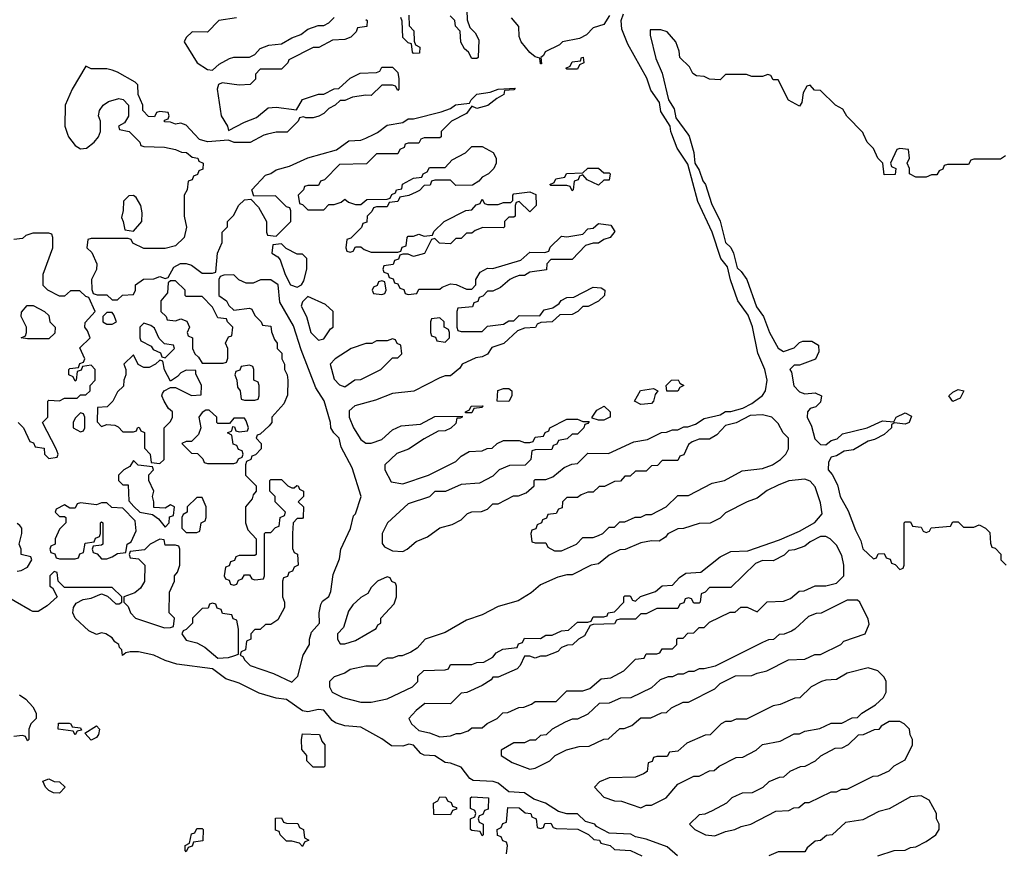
# Model space of a CAD drawing. Header units: inches. Extents: x 2722057 to 2913084, y 892730 to 1030005.
# Tile 81 of 231: x 2785180 to 2788905, y 997280 to 1000433. Entities that reach past the tile are written whole.
import ezdxf

# ---------------------------------------------------------------- set-up
doc = ezdxf.new("R2010")
doc.units = ezdxf.units.IN
doc.header["$MEASUREMENT"] = 0
doc.layers.add('C7080', color=7, linetype='Continuous')
doc.layers.add('C7989', color=7, linetype='Continuous')

msp = doc.modelspace()

# ---------------------------------------------------------------- linework, layer by layer
at = {"layer": 'C7080', "color": 2, "elevation": 10}
for points in [[(2786872, 1000470), (2786872.7, 1000432.7), (2786883.6, 1000403.6), (2786903.6, 1000383.6), (2786916.9, 1000356.9), (2786914, 1000290), (2786910, 1000286), (2786890, 1000286), (2786878, 1000310), (2786863.1, 1000323.1), (2786848.4, 1000348.4), (2786846, 1000390), (2786828.4, 1000408.4), (2786826, 1000430), (2786808.4, 1000448.4)], [(2785999.6, 1000440.4), (2785934, 1000430), (2785890, 1000386), (2785832.7, 1000387.3), (2785810, 1000366), (2785802, 1000350), (2785851.3, 1000270), (2785890, 1000244.7), (2785910, 1000242), (2785934.6, 1000265.4), (2785973.2, 1000286.8), (2785990, 1000291.3), (2786050, 1000292), (2786070, 1000302), (2786090, 1000324.7), (2786123.1, 1000336.9), (2786170, 1000342), (2786210, 1000364.7), (2786243.1, 1000376.9), (2786270, 1000398), (2786308.9, 1000411.1), (2786330, 1000412), (2786350, 1000422), (2786370, 1000442)], [(2786490, 1000434), (2786494, 1000430), (2786492.7, 1000407.3), (2786458, 1000402), (2786452.7, 1000387.3), (2786432.7, 1000367.3), (2786410, 1000358), (2786363.6, 1000356.4), (2786311.6, 1000328.4), (2786290, 1000328), (2786198, 1000282), (2786194, 1000270), (2786170, 1000246), (2786090, 1000246), (2786072.7, 1000227.3), (2786071.6, 1000208.4), (2786051.6, 1000188.4), (2786010, 1000186), (2785945.4, 1000194.6), (2785931.6, 1000188.4), (2785927.3, 1000170), (2785942, 1000070), (2785966, 1000030), (2785970, 1000014), (2786030, 1000046), (2786076.4, 1000063.6), (2786120.4, 1000099.6), (2786150, 1000102), (2786227.3, 1000092.7), (2786250, 1000132), (2786310, 1000151.3), (2786330, 1000152), (2786370, 1000172), (2786387.3, 1000172.7), (2786430, 1000212), (2786468.4, 1000231.6), (2786530, 1000234), (2786542, 1000238), (2786550, 1000254), (2786590, 1000254), (2786610, 1000234), (2786614, 1000210), (2786614, 1000170), (2786610, 1000166), (2786602, 1000182), (2786590, 1000186), (2786550, 1000186), (2786510, 1000146), (2786490, 1000148), (2786439.6, 1000140.4), (2786410, 1000128), (2786392.7, 1000127.3), (2786374, 1000110), (2786350, 1000098), (2786330, 1000078), (2786311.6, 1000068.4), (2786290, 1000062), (2786262, 1000062), (2786254, 1000066), (2786238, 1000062), (2786234, 1000050), (2786191.6, 1000008.4), (2786150, 1000008), (2786118, 1000000)], [(2786652, 1000450), (2786654, 1000410), (2786671.6, 1000391.6), (2786672.7, 1000352.7), (2786678, 1000338), (2786694, 1000330), (2786692.7, 1000307.3), (2786670, 1000306), (2786666, 1000310), (2786662, 1000342), (2786650, 1000346), (2786630, 1000366), (2786627.3, 1000427.3), (2786622, 1000442)], [(2787410.8, 1000449.2), (2787390, 1000415.3), (2787350, 1000402), (2787324, 1000376), (2787297.3, 1000362.7), (2787234, 1000350), (2787222, 1000338), (2787168.5, 1000311.5), (2787162, 1000298), (2787152, 1000290), (2787154, 1000266), (2787150, 1000266), (2787148, 1000288), (2787130, 1000293.2), (2787110, 1000309.2), (2787077.2, 1000350), (2787069, 1000370), (2787068, 1000408), (2787040.2, 1000440.2)], [(2787647.6, 1000000), (2787643.7, 1000010), (2787641.2, 1000030), (2787606, 1000086), (2787600.2, 1000120.2), (2787567.2, 1000167.2), (2787552, 1000212), (2787480.2, 1000340.2), (2787457.5, 1000397.5), (2787455.1, 1000430), (2787464.5, 1000455.5)], [(2788372.7, 1000000), (2788370, 1000006), (2788308.7, 1000068.7), (2788294.6, 1000094.6), (2788266, 1000110), (2788210, 1000166), (2788187.3, 1000167.3), (2788170, 1000186), (2788158, 1000182), (2788143.6, 1000156.4), (2788139.6, 1000120.4), (2788130, 1000106), (2788088.9, 1000128.9), (2788050, 1000206), (2788030, 1000206), (2788022, 1000222), (2788010, 1000226), (2787990, 1000218), (2787950, 1000218), (2787930, 1000226), (2787850, 1000226), (2787830, 1000206), (2787790, 1000208), (2787770, 1000218), (2787740.4, 1000220.4), (2787726, 1000230), (2787714.6, 1000254.6), (2787678, 1000290), (2787674.6, 1000314.6), (2787662, 1000350), (2787630, 1000388), (2787605.4, 1000394.6), (2787564.7, 1000395.3), (2787564.7, 1000375.3), (2787586.4, 1000286.4), (2787610.8, 1000230.8), (2787634, 1000130), (2787655.8, 1000095.8), (2787662.5, 1000062.5), (2787707.9, 1000000)], [(2785841.6, 1000000), (2785810, 1000034), (2785790, 1000042), (2785770, 1000038), (2785750, 1000046), (2785727.3, 1000047.3), (2785727.3, 1000052.7), (2785742, 1000058), (2785746, 1000070), (2785742, 1000082), (2785710, 1000086), (2785698, 1000082), (2785690, 1000066), (2785667.3, 1000067.3), (2785646, 1000090), (2785646, 1000110), (2785628, 1000150), (2785627.3, 1000187.3), (2785616.4, 1000196.4), (2785550, 1000235.3), (2785530, 1000242), (2785510, 1000248), (2785450, 1000248), (2785430, 1000258), (2785378, 1000170), (2785352, 1000110), (2785351.3, 1000030), (2785361.3, 1000000)], [(2786520.7, 1000000), (2786533.6, 1000006.4), (2786570, 1000034), (2786630, 1000044.7), (2786650, 1000058), (2786670, 1000058), (2786774.6, 1000085.4), (2786810, 1000098), (2786829.3, 1000110.7), (2786882, 1000118), (2786888, 1000130), (2786910, 1000151), (2786960.4, 1000159.6), (2786990, 1000171), (2787054, 1000174), (2787050, 1000168), (2787014, 1000166), (2787012, 1000150), (2786984.7, 1000135.3), (2786951, 1000109), (2786910, 1000098), (2786890, 1000106), (2786870, 1000078), (2786814, 1000050), (2786774, 1000010), (2786774, 1000000)], [(2785482, 1000000), (2785486, 1000010), (2785486, 1000050), (2785478, 1000070), (2785482, 1000090), (2785495.3, 1000110), (2785515.5, 1000124.5), (2785555.3, 1000135.3), (2785571, 1000131), (2785592, 1000110), (2785591.6, 1000068.4), (2785576.9, 1000043.1), (2785554, 1000030), (2785558, 1000018), (2785594, 1000010), (2785604, 1000000)]]:
    msp.add_lwpolyline(points, dxfattribs=at)
msp.add_lwpolyline([(2787250, 1000246), (2787246, 1000250), (2787262, 1000258), (2787270, 1000274), (2787302, 1000278), (2787306, 1000290), (2787311.6, 1000291.6), (2787314, 1000270), (2787298, 1000262), (2787290, 1000246)], close=True, dxfattribs=at)
at = {"layer": 'C7989', "color": 2, "elevation": 10}
for points in [[(2785361.3, 1000000), (2785364.7, 999990), (2785390, 999958), (2785410, 999944.7), (2785432.9, 999947.1), (2785462, 999970), (2785478, 999990), (2785482, 1000000)], [(2785604, 1000000), (2785634, 999970), (2785638, 999958), (2785650, 999954), (2785728.4, 999951.6), (2785770, 999942), (2785791.6, 999931.6), (2785811.1, 999931.1), (2785832.7, 999912.7), (2785854, 999910), (2785858, 999898), (2785874, 999890), (2785872.7, 999867.3), (2785858, 999862), (2785852.7, 999847.3), (2785838, 999842), (2785832.7, 999827.3), (2785818, 999822), (2785814, 999790), (2785802, 999770), (2785802, 999690), (2785811.1, 999648.9), (2785802, 999610), (2785770, 999578), (2785730, 999568), (2785650, 999568), (2785608, 999588), (2785602, 999602), (2785590, 999606), (2785450, 999606), (2785438, 999602), (2785434, 999570), (2785452.7, 999552.7), (2785472, 999510), (2785471.1, 999488.9), (2785452, 999450), (2785452.7, 999412.7), (2785458, 999398), (2785472.7, 999392.7), (2785510, 999392), (2785530, 999374), (2785550, 999374), (2785568.4, 999391.6), (2785610, 999394), (2785618, 999410), (2785618, 999430), (2785648.4, 999451.6), (2785687.3, 999452.7), (2785710, 999462), (2785730, 999454), (2785742, 999458), (2785763.1, 999496.9), (2785788.4, 999511.6), (2785810, 999511.3), (2785830, 999504.7), (2785870, 999474), (2785910, 999474), (2785922, 999478), (2785928, 999550), (2785946, 999590), (2785946, 999630), (2785966, 999650), (2785966, 999670), (2785990, 999694), (2786008, 999730), (2786030, 999752), (2786054, 999754), (2786083.6, 999723.6), (2786114, 999670), (2786114, 999630), (2786118, 999618), (2786150, 999614), (2786206, 999670), (2786206, 999710), (2786202, 999722), (2786190, 999726), (2786147.3, 999767.3), (2786066, 999766), (2786058, 999790), (2786110, 999844.7), (2786130, 999851.3), (2786150, 999866), (2786200.2, 999879.8), (2786270, 999911.3), (2786379, 999941), (2786425.2, 999974.8), (2786470, 999978), (2786490, 999984.7), (2786520.7, 1000000)], [(2786118, 1000000), (2786103.6, 999996.4), (2786051.6, 999968.4), (2785991.6, 999968.4), (2785970, 999978), (2785890, 999971.6), (2785860.1, 999980.1), (2785841.6, 1000000)], [(2786774, 1000000), (2786774, 999990), (2786770, 999986), (2786710, 999986), (2786698, 999982), (2786690, 999966), (2786650, 999966), (2786638, 999962), (2786634, 999950), (2786618, 999942), (2786610, 999926), (2786530, 999926), (2786491.6, 999888.4), (2786390, 999886), (2786332.7, 999827.3), (2786318, 999822), (2786310, 999806), (2786270, 999806), (2786258, 999802), (2786254, 999790), (2786234, 999770), (2786238, 999738), (2786250, 999734), (2786270, 999714), (2786330, 999714), (2786350, 999734), (2786370, 999734), (2786396.4, 999743.6), (2786410, 999754), (2786423.6, 999743.6), (2786450, 999734), (2786470, 999734), (2786492.7, 999752.7), (2786570, 999754), (2786582, 999758), (2786587.3, 999772.7), (2786602, 999778), (2786606, 999790), (2786626, 999794), (2786628.7, 999811.3), (2786670, 999834), (2786702, 999838), (2786706, 999850), (2786722, 999858), (2786730, 999874), (2786790, 999874), (2786816.4, 999903.6), (2786866, 999930), (2786890, 999954), (2786930, 999954), (2786971.3, 999931.3), (2786982, 999910), (2786982, 999890), (2786974, 999870), (2786954, 999850), (2786930, 999838), (2786916.9, 999823.1), (2786892.7, 999807.3), (2786830, 999806), (2786810, 999826), (2786750, 999826), (2786738, 999822), (2786732.7, 999807.3), (2786710, 999806), (2786692.7, 999787.3), (2786679.6, 999780.4), (2786651.6, 999768.4), (2786618, 999762), (2786610, 999746), (2786578, 999742), (2786570, 999726), (2786530, 999726), (2786518, 999722), (2786512.7, 999707.3), (2786494, 999690), (2786492.7, 999667.3), (2786478, 999662), (2786472.7, 999647.3), (2786432.7, 999607.3), (2786418, 999602), (2786414, 999570), (2786418, 999558), (2786430, 999554), (2786442, 999558), (2786450, 999574), (2786470, 999574), (2786483.6, 999563.6), (2786510, 999554), (2786610, 999554), (2786622, 999558), (2786627.3, 999572.7), (2786642, 999578), (2786646, 999610), (2786650, 999614), (2786670, 999614), (2786690, 999622), (2786710, 999614), (2786742, 999618), (2786747.3, 999632.7), (2786786, 999670), (2786868.4, 999711.6), (2786890, 999714), (2786907.3, 999732.7), (2786922, 999738), (2786930, 999754), (2786938, 999738), (2786950, 999734), (2786990, 999734), (2787010, 999742), (2787038, 999742), (2787046, 999750), (2787046, 999770), (2787050, 999774), (2787110, 999782), (2787132.7, 999772.7), (2787134, 999730), (2787110, 999706), (2787070, 999746), (2787058, 999742), (2787054, 999730), (2787054, 999690), (2787050, 999686), (2787030, 999686), (2787014, 999670), (2787014, 999650), (2787010, 999646), (2786932.7, 999647.3), (2786903.6, 999636.4), (2786890, 999626), (2786870, 999626), (2786850, 999606), (2786830, 999606), (2786810, 999586), (2786768, 999588), (2786750, 999606), (2786738, 999602), (2786711.6, 999548.4), (2786670, 999538), (2786650, 999546), (2786630, 999546), (2786618, 999542), (2786612.7, 999527.3), (2786598, 999522), (2786592.7, 999507.3), (2786558, 999502), (2786554, 999490), (2786558, 999478), (2786572.7, 999472.7), (2786578, 999458), (2786592.7, 999452.7), (2786598, 999438), (2786610, 999434), (2786618, 999418), (2786632.7, 999412.7), (2786638, 999398), (2786650, 999394), (2786682, 999398), (2786690, 999414), (2786770, 999414), (2786778, 999422), (2786810, 999434), (2786831.6, 999431.6), (2786870, 999414), (2786890, 999414), (2786906, 999430), (2786906, 999450), (2786922, 999478), (2786950, 999494), (2786970, 999492), (2787076.4, 999523.6), (2787110, 999554), (2787167.3, 999552.7), (2787182, 999558), (2787187.3, 999572.7), (2787230, 999614), (2787250, 999612), (2787310, 999622), (2787330, 999642), (2787350, 999644.7), (2787370, 999662), (2787416, 999656), (2787432, 999632), (2787414, 999610), (2787390, 999602), (2787370, 999588), (2787350, 999588), (2787321, 999579), (2787270, 999526), (2787190, 999526), (2787174, 999510), (2787172.7, 999487.3), (2787110, 999478), (2787090, 999466), (2787070, 999466), (2787050, 999458), (2787034, 999450), (2786999.6, 999420.4), (2786970, 999406), (2786950, 999406), (2786932.7, 999387.3), (2786918, 999382), (2786912.7, 999367.3), (2786898, 999362), (2786892.7, 999347.3), (2786838, 999342), (2786834, 999330), (2786834, 999270), (2786838, 999258), (2786850, 999254), (2786930, 999254), (2786950, 999274), (2787010, 999282), (2787030, 999294), (2787050, 999294), (2787070, 999314), (2787147.3, 999312.7), (2787164.7, 999335.3), (2787196.4, 999343.6), (2787220.4, 999359.6), (2787228.7, 999371.3), (2787250, 999382), (2787276.4, 999383.6), (2787350, 999422), (2787379.6, 999419.6), (2787394, 999410), (2787392, 999390), (2787370, 999368), (2787331.1, 999348.9), (2787310, 999348), (2787291.1, 999328.9), (2787270, 999318), (2787223.6, 999316.4), (2787194, 999290), (2787152, 999288), (2787138, 999282), (2787131.6, 999268.4), (2787090, 999266), (2787063.6, 999256.4), (2787011, 999209), (2786966.4, 999193.6), (2786950, 999168), (2786930, 999158), (2786905.4, 999154.6), (2786854, 999130), (2786844.7, 999115.3), (2786810, 999086), (2786790, 999086), (2786770, 999078), (2786671.6, 999028.4), (2786590, 999019), (2786526.4, 998993.6), (2786447.5, 998972.5), (2786426.8, 998953.2), (2786426.8, 998930), (2786442.8, 998890), (2786470, 998844.7), (2786490, 998831.3), (2786510, 998831.3), (2786550, 998844.7), (2786590, 998882), (2786623.1, 998896.9), (2786696.4, 998903.6), (2786750, 998932), (2786854, 998934), (2786854, 998930), (2786846, 998926), (2786834, 998926), (2786830, 998906), (2786811.6, 998888.4), (2786790, 998878), (2786763.6, 998876.4), (2786710, 998848), (2786650.9, 998809.1), (2786607.1, 998792.9), (2786562, 998750), (2786562, 998730), (2786585.4, 998685.4), (2786630, 998678), (2786726, 998710), (2786830, 998762), (2786850, 998782), (2786880.4, 998799.6), (2786930, 998802), (2786948.4, 998811.6), (2786967.3, 998812.7), (2786986, 998830), (2787010, 998842), (2787070, 998842), (2787090, 998834), (2787110, 998834), (2787122, 998838), (2787130, 998854), (2787162, 998858), (2787168, 998872), (2787182, 998878), (2787186, 998890), (2787250, 998922), (2787290, 998922), (2787310, 998914), (2787334, 998914), (2787330, 998906), (2787318, 998902), (2787314, 998890), (2787290, 998866), (2787270, 998866), (2787251.6, 998848.4), (2787218, 998842), (2787212, 998828), (2787198, 998822), (2787192.7, 998807.3), (2787130, 998806), (2787118, 998802), (2787114, 998770), (2787092, 998748), (2787032.7, 998747.3), (2786994, 998730), (2786970, 998706), (2786919.6, 998680.4), (2786850, 998675.3), (2786791.1, 998648.9), (2786750, 998648), (2786730, 998628.7), (2786650, 998602), (2786571.3, 998530), (2786551.3, 998490), (2786551.6, 998451.6), (2786559.6, 998439.6), (2786590, 998424.7), (2786630, 998422), (2786646, 998430), (2786680.2, 998459.8), (2786723.1, 998476.9), (2786769.1, 998510.9), (2786816.4, 998523.6), (2786850, 998542), (2786874.6, 998565.4), (2786890, 998572), (2786927.3, 998572.7), (2786950, 998582), (2786970, 998602), (2786990, 998602), (2787048.4, 998631.6), (2787067.3, 998632.7), (2787096.4, 998643.6), (2787126, 998670), (2787126, 998690), (2787130, 998694), (2787170, 998694), (2787196.4, 998703.6), (2787240.4, 998739.6), (2787268.4, 998751.6), (2787290, 998754), (2787330, 998794), (2787407.3, 998792.7), (2787503.1, 998836.9), (2787554.6, 998845.4), (2787608.4, 998871.6), (2787627.3, 998872.7), (2787650, 998882), (2787670, 998882), (2787692.7, 998892.7), (2787707.3, 998892.7), (2787736.4, 998903.6), (2787770, 998924.7), (2787830, 998938), (2787850, 998951.3), (2787870, 998951.3), (2787916.4, 998963.6), (2787950, 998982), (2787990, 999012), (2788002, 999030), (2788008, 999070), (2787999, 999110), (2787972.5, 999172.5), (2787952, 999272), (2787936.2, 999316.2), (2787897.2, 999370), (2787869.5, 999449.5), (2787858, 999498), (2787832.7, 999530), (2787799.3, 999630), (2787745.4, 999745.4), (2787707.2, 999887.2), (2787667.9, 999947.9), (2787647.6, 1000000)], [(2787707.9, 1000000), (2787713, 999993), (2787730.5, 999930.5), (2787734, 999890), (2787750, 999864.7), (2787764.1, 999824.1), (2787774.9, 999810), (2787797.5, 999737.5), (2787830, 999671.3), (2787850.7, 999590.7), (2787870, 999571), (2787880.7, 999550), (2787894.8, 999494.8), (2787910, 999481), (2787930.5, 999450.5), (2787967.5, 999347.5), (2787994, 999310), (2788016.3, 999250), (2788050, 999191.3), (2788070, 999178), (2788110, 999192), (2788130, 999212), (2788143.1, 999216.9), (2788176.9, 999216.9), (2788202, 999202), (2788203.6, 999176.4), (2788191.1, 999148.9), (2788130, 999126), (2788110, 999126), (2788094, 999110), (2788099.8, 999099.8), (2788108.4, 999048.4), (2788130, 999026), (2788150, 999018), (2788190, 999022), (2788214, 999010), (2788210, 998986), (2788191.6, 998968.4), (2788170, 998962), (2788161, 998950), (2788158.8, 998930), (2788175.9, 998895.9), (2788188.3, 998848.3), (2788210, 998826.8), (2788230, 998824.7), (2788250, 998841), (2788272.7, 998847.3), (2788293.2, 998866.8), (2788386, 998890), (2788444.7, 998915.3), (2788487.3, 998912.7), (2788495.3, 998930), (2788530, 998946), (2788553.7, 998933.7), (2788544.7, 998910), (2788530, 998902.7), (2788490, 998908), (2788478, 998902), (2788478, 998890), (2788450, 998864), (2788414.4, 998845.6), (2788390, 998839), (2788334.2, 998805.8), (2788299.1, 998800.9), (2788270, 998784), (2788250, 998779), (2788239.8, 998760.2), (2788238.8, 998730), (2788253.2, 998713.2), (2788273.7, 998673.7), (2788284, 998630), (2788314.9, 998574.9), (2788342, 998502), (2788362, 998462), (2788370, 998432), (2788410, 998394), (2788422, 998398), (2788427.3, 998412.7), (2788450, 998414), (2788458, 998398), (2788472.7, 998392.7), (2788478, 998378), (2788492.7, 998372.7), (2788510, 998354), (2788522, 998358), (2788526, 998370), (2788526, 998530), (2788530, 998534), (2788550, 998534), (2788558, 998518), (2788590, 998514), (2788598, 998498), (2788610, 998494), (2788622, 998498), (2788628.4, 998511.6), (2788702, 998518), (2788710, 998534), (2788730, 998534), (2788750, 998514), (2788790, 998514), (2788810, 998522), (2788834, 998510), (2788850, 998494), (2788852.7, 998452.7), (2788858, 998438), (2788870, 998434), (2788891.6, 998411.6), (2788892, 998390), (2788912, 998370)], [(2788910, 999918), (2788890, 999906), (2788790, 999906), (2788778, 999902), (2788770, 999886), (2788690, 999886), (2788678, 999882), (2788672.7, 999867.3), (2788658, 999862), (2788650, 999846), (2788630, 999846), (2788610, 999838), (2788570, 999838), (2788546, 999850), (2788546, 999870), (2788538, 999890), (2788546, 999910), (2788542, 999942), (2788510, 999946), (2788498, 999942), (2788474, 999890), (2788478, 999878), (2788494, 999870), (2788492.7, 999847.3), (2788450, 999846), (2788446, 999890), (2788426, 999910), (2788410, 999946), (2788386, 999970), (2788372.7, 1000000)], [(2785174, 998910), (2785194, 998890), (2785218, 998838), (2785232.7, 998832.7), (2785238, 998818), (2785272.7, 998812.7), (2785274, 998790), (2785290, 998774), (2785322, 998778), (2785326, 998790), (2785318, 998810), (2785266, 998910), (2785286, 998930), (2785286, 998990), (2785290, 998994), (2785330, 998992), (2785350, 999002), (2785398, 999002), (2785410, 999014), (2785430, 999014), (2785446, 999030), (2785446, 999050), (2785466, 999070), (2785466, 999110), (2785450, 999126), (2785418, 999122), (2785412, 999108), (2785398, 999102), (2785394, 999070), (2785390, 999066), (2785382, 999082), (2785366, 999090), (2785366, 999110), (2785370, 999114), (2785402, 999118), (2785407.3, 999132.7), (2785422, 999138), (2785426, 999150), (2785408, 999192), (2785446, 999230), (2785436.4, 999256.4), (2785426, 999270), (2785427.3, 999287.3), (2785466, 999330), (2785442, 999382), (2785430, 999386), (2785407.3, 999407.3), (2785372.7, 999407.3), (2785350, 999388), (2785330, 999388), (2785286, 999410), (2785268.4, 999428.4), (2785268.9, 999471.1), (2785306, 999570), (2785306, 999610), (2785302, 999622), (2785290, 999626), (2785230, 999626), (2785203.6, 999616.4), (2785190, 999606), (2785158, 999602)], [(2785170, 998346.8), (2785186, 998350), (2785210, 998362), (2785226, 998390), (2785222, 998402), (2785186, 998410), (2785186, 998430), (2785178, 998450), (2785188, 998490), (2785188, 998510), (2785180.4, 998520.4), (2785170, 998528)], [(2787668, 997270), (2787630, 997304), (2787550, 997333.2), (2787510, 997342), (2787492, 997352), (2787410, 997356), (2787362, 997382), (2787355.3, 997390), (2787320.7, 997400.7), (2787290, 997429), (2787250, 997428.7), (2787218.6, 997438.6), (2787168.7, 997470), (2787125.2, 997485.2), (2787090, 997508.7), (2787030, 997512.7), (2786990, 997545.2), (2786971.6, 997551.6), (2786896, 997556), (2786883.2, 997563.2), (2786850, 997606), (2786810, 997621.2), (2786790, 997624), (2786750, 997649.2), (2786710, 997651.8), (2786697.2, 997657.2), (2786670, 997689.2), (2786652.7, 997692.7), (2786630, 997685.1), (2786586, 997686), (2786550, 997713.3), (2786470, 997757), (2786410, 997761.6), (2786374.2, 997774.1), (2786362, 997782), (2786330, 997821.2), (2786310, 997823.7), (2786270, 997815.6), (2786250, 997818.4), (2786190, 997862), (2786150, 997867.3), (2786086.3, 997886.3), (2786010, 997923.7), (2785960.5, 997940.5), (2785910, 997977.2), (2785775.1, 997995.1), (2785730, 998009), (2785688, 998030), (2785630, 998042.7), (2785598, 998042), (2785582, 998038), (2785568.4, 998028.4), (2785566, 998050), (2785558, 998058), (2785555.3, 998070), (2785540.2, 998080.2), (2785530, 998095.3), (2785506, 998110), (2785490, 998114), (2785470, 998108), (2785441.5, 998121.5), (2785389.4, 998169.4), (2785381.2, 998190), (2785384, 998210), (2785394, 998226), (2785420.4, 998239.6), (2785450, 998244.7), (2785490, 998262), (2785512.7, 998252.7), (2785543.6, 998223.6), (2785556.4, 998223.6), (2785566, 998230), (2785566, 998250), (2785530, 998286), (2785350, 998286), (2785326, 998310), (2785322, 998342), (2785310, 998346), (2785294, 998330), (2785294, 998290), (2785304.7, 998284.7), (2785322, 998250), (2785284, 998216), (2785250, 998195.3), (2785230, 998195.3), (2785220.2, 998200.2), (2785105.6, 998265.6)], [(2785179.6, 997879.6), (2785203.6, 997863.6), (2785230, 997834), (2785242, 997810), (2785242, 997790), (2785222, 997770), (2785214, 997750), (2785214, 997710), (2785210, 997706), (2785202, 997722), (2785190, 997726), (2785158, 997722)], [(2788426, 997270), (2788488.9, 997291.1), (2788530, 997292), (2788550, 997302), (2788570, 997304.7), (2788610, 997324.7), (2788646, 997350), (2788658, 997370), (2788658, 997390), (2788648, 997410), (2788648, 997430), (2788620.4, 997480.4), (2788590, 997498), (2788550, 997494), (2788470, 997448), (2788430, 997438), (2788370, 997406), (2788303.6, 997396.4), (2788254, 997350), (2788232.7, 997347.3), (2788210, 997328), (2788190, 997326), (2788159.6, 997300.4), (2788150, 997286), (2788050, 997286), (2788014, 997270)], [(2787022, 997278), (2787026, 997310), (2787022, 997322), (2787007.3, 997327.3), (2787002, 997342), (2786987.3, 997347.3), (2786986, 997370), (2787002, 997378), (2787007.3, 997392.7), (2787022, 997398), (2787027.3, 997452.7), (2787070, 997452), (2787092.7, 997432.7), (2787114, 997430), (2787118, 997418), (2787134, 997410), (2787138, 997378), (2787150, 997374), (2787162, 997378), (2787167.3, 997392.7), (2787190, 997394), (2787198, 997378), (2787210, 997374), (2787291.1, 997371.1), (2787331.6, 997351.6), (2787352.7, 997332.7), (2787374, 997330), (2787378, 997318), (2787414, 997310), (2787430, 997294), (2787491.1, 997291.1), (2787534, 997270)]]:
    msp.add_lwpolyline(points, dxfattribs=at)
for points in [[(2787390, 999854), (2787410, 999854), (2787414, 999850), (2787410, 999826), (2787390, 999826), (2787370, 999808), (2787327.3, 999827.3), (2787310, 999846), (2787298, 999842), (2787292.7, 999827.3), (2787278, 999822), (2787274, 999790), (2787270, 999786), (2787262, 999802), (2787250, 999806), (2787190, 999806), (2787186, 999810), (2787202, 999818), (2787208.4, 999831.6), (2787242, 999838), (2787248.4, 999851.6), (2787310, 999854), (2787330, 999872), (2787370, 999872)], [(2785610, 999768), (2785592.7, 999767.3), (2785572.7, 999747.3), (2785571.6, 999711.6), (2785564.7, 999684.7), (2785572, 999670), (2785578, 999638), (2785610, 999634), (2785642, 999670), (2785643.1, 999703.1), (2785638, 999730), (2785620.4, 999760.4)], [(2786170, 999586), (2786138, 999582), (2786134, 999550), (2786156.9, 999536.9), (2786165.4, 999525.4), (2786184.7, 999470), (2786204.7, 999430), (2786230, 999422), (2786246, 999430), (2786254.6, 999445.4), (2786266, 999490), (2786266, 999530), (2786250, 999546), (2786230, 999546), (2786188.4, 999568.4)], [(2785990, 999468), (2785952.7, 999467.3), (2785938, 999462), (2785934, 999450), (2785934, 999390), (2785962, 999370), (2785971.6, 999351.6), (2785990, 999334), (2786050, 999342), (2786058, 999338), (2786070, 999314), (2786094, 999290), (2786098, 999278), (2786130, 999274), (2786132.7, 999252.7), (2786143.6, 999223.6), (2786154, 999210), (2786154, 999190), (2786171.6, 999171.6), (2786172, 999150), (2786182, 999130), (2786182, 999110), (2786192, 999090), (2786194, 999070), (2786192.7, 999012.7), (2786179.6, 998980.4), (2786134, 998930), (2786134, 998910), (2786123.6, 998896.4), (2786090, 998866), (2786078, 998862), (2786074, 998850), (2786094, 998830), (2786094, 998810), (2786072.7, 998787.3), (2786058, 998782), (2786054, 998770), (2786038, 998762), (2786034, 998750), (2786034, 998710), (2786074, 998670), (2786074, 998650), (2786063.6, 998636.4), (2786059.6, 998620.4), (2786034, 998590), (2786034, 998530), (2786043.6, 998503.6), (2786074, 998470), (2786074, 998410), (2786070, 998406), (2786010, 998406), (2785998, 998402), (2785992.7, 998387.3), (2785978, 998382), (2785972.7, 998367.3), (2785958, 998362), (2785954, 998330), (2785958, 998318), (2785972.7, 998312.7), (2785978, 998298), (2785990, 998294), (2786002, 998298), (2786007.3, 998312.7), (2786022, 998318), (2786030, 998334), (2786050, 998334), (2786058, 998318), (2786070, 998314), (2786102, 998318), (2786106, 998330), (2786106, 998490), (2786110, 998494), (2786130, 998494), (2786147.3, 998512.7), (2786162, 998518), (2786166, 998550), (2786182, 998558), (2786186, 998570), (2786146, 998610), (2786146, 998630), (2786126, 998650), (2786126, 998690), (2786130, 998694), (2786170, 998694), (2786194, 998670), (2786210, 998662), (2786218, 998662), (2786228.4, 998671.6), (2786234, 998670), (2786238, 998658), (2786254, 998650), (2786254, 998630), (2786234, 998610), (2786254, 998590), (2786252, 998550), (2786250, 998546), (2786230, 998546), (2786214, 998530), (2786212, 998490), (2786212.7, 998432.7), (2786218, 998418), (2786231.6, 998411.6), (2786234, 998370), (2786218, 998362), (2786212.7, 998347.3), (2786198, 998342), (2786192.7, 998327.3), (2786178, 998322), (2786174, 998310), (2786174, 998250), (2786182, 998230), (2786182, 998210), (2786156.9, 998163.1), (2786130, 998146), (2786110, 998146), (2786090, 998126), (2786070, 998126), (2786054, 998110), (2786054, 998090), (2786038, 998082), (2786034, 998050), (2786018, 998042), (2786014, 998030), (2786024.7, 998024.7), (2786032, 998010), (2786052, 997990), (2786139.9, 997959.9), (2786210, 997926.8), (2786232.3, 997950), (2786252.7, 998030), (2786276, 998070), (2786276, 998090), (2786283.7, 998116.3), (2786314, 998150), (2786312.7, 998190), (2786319.3, 998220.7), (2786326, 998234), (2786350, 998252), (2786357.2, 998270), (2786365.6, 998334.4), (2786390, 998394), (2786395.1, 998430), (2786431.7, 998508.3), (2786443.2, 998556.8), (2786450, 998564.7), (2786471.6, 998630), (2786438, 998738), (2786396.6, 998816.6), (2786389.2, 998850), (2786368.7, 998870), (2786357.2, 998890), (2786356, 998910), (2786332, 998992), (2786300.7, 999040.7), (2786244.5, 999184.5), (2786215.5, 999275.5), (2786164.5, 999364.5), (2786158, 999430), (2786130, 999449), (2786091.1, 999448.9), (2786063.6, 999436.4), (2786036.4, 999436.4), (2786009, 999449)], [(2785770, 999446), (2785750, 999446), (2785742, 999438), (2785739.6, 999400.4), (2785714, 999370), (2785714, 999330), (2785734, 999310), (2785738, 999298), (2785770, 999294), (2785790, 999302), (2785812.7, 999292.7), (2785822, 999270), (2785814, 999250), (2785818, 999238), (2785834, 999230), (2785834, 999190), (2785842, 999170), (2785856.9, 999156.9), (2785870, 999134), (2785950, 999134), (2785962, 999138), (2785967.3, 999152.7), (2785968, 999190), (2785958, 999210), (2785970, 999234), (2785982, 999238), (2785986, 999270), (2785966, 999290), (2785962, 999302), (2785930, 999306), (2785910, 999346), (2785870, 999386), (2785810, 999386), (2785806, 999390), (2785806, 999410)], [(2786550, 999446), (2786538, 999442), (2786532.7, 999427.3), (2786518, 999422), (2786514, 999410), (2786518, 999398), (2786550, 999394), (2786562, 999398), (2786566, 999410), (2786562, 999442)], [(2786270, 999386), (2786250, 999366), (2786244.7, 999350), (2786264.7, 999310), (2786281, 999250), (2786310, 999221), (2786330, 999226), (2786356.4, 999263.6), (2786366, 999270), (2786366, 999330), (2786336.4, 999356.4)], [(2785210, 999226), (2785186, 999230), (2785202, 999238), (2785206, 999250), (2785206, 999270), (2785186, 999310), (2785187.3, 999327.3), (2785208.4, 999351.6), (2785231.6, 999351.6), (2785274, 999330), (2785290, 999314), (2785294, 999290), (2785314, 999270), (2785312.7, 999247.3), (2785290, 999226)], [(2785530, 999326), (2785510, 999326), (2785494, 999310), (2785494, 999290), (2785510, 999282), (2785530, 999282), (2785546, 999290), (2785536.4, 999316.4)], [(2786770, 999306), (2786738, 999302), (2786734, 999290), (2786734, 999250), (2786738, 999238), (2786752.7, 999232.7), (2786758, 999218), (2786790, 999214), (2786806, 999230), (2786806, 999250), (2786802, 999262), (2786786, 999270), (2786786, 999290)], [(2785650, 999286), (2785634, 999270), (2785634, 999230), (2785638, 999218), (2785678, 999198), (2785685.4, 999185.4), (2785712.7, 999172.7), (2785718, 999158), (2785730, 999154), (2785766, 999190), (2785762, 999202), (2785727.3, 999207.3), (2785707.3, 999227.3), (2785690, 999266), (2785676.4, 999276.4)], [(2786590, 999226), (2786570, 999218), (2786530, 999218), (2786511.6, 999208.4), (2786490, 999208), (2786434, 999190), (2786374, 999150), (2786354, 999130), (2786370, 999074), (2786390, 999052), (2786410, 999044.7), (2786448.4, 999071.6), (2786470, 999072), (2786546, 999110), (2786590, 999154), (2786610, 999154), (2786626, 999170), (2786622, 999202), (2786608, 999208), (2786602, 999222)], [(2785610, 999166), (2785574, 999130), (2785582, 999110), (2785582, 999090), (2785574, 999070), (2785572.7, 999047.3), (2785550, 999026), (2785532, 998990), (2785511.1, 998968.9), (2785474, 998966), (2785472.7, 998912.7), (2785490, 998894), (2785510, 998902), (2785539.6, 998899.6), (2785552.7, 998892.7), (2785570, 998874), (2785610, 998874), (2785622, 998878), (2785626, 998890), (2785632, 998892), (2785638, 998878), (2785651.6, 998871.6), (2785652.7, 998812.7), (2785674, 998790), (2785678, 998758), (2785710, 998754), (2785726, 998770), (2785726, 998890), (2785750, 998914), (2785758, 998930), (2785758, 998950), (2785743.1, 998963.1), (2785726, 998990), (2785718, 999010), (2785720.4, 999019.6), (2785726, 999030), (2785750, 999042), (2785770, 999042), (2785830, 999012), (2785866, 999014), (2785868, 999050), (2785846, 999094), (2785846, 999106), (2785810, 999108), (2785790, 999098), (2785776.9, 999083.1), (2785750, 999066), (2785728.4, 999108.4), (2785722, 999142), (2785710, 999146), (2785694, 999130), (2785670, 999118), (2785650, 999118), (2785628.7, 999128.7)], [(2786050, 999126), (2786018, 999122), (2786012.7, 999107.3), (2785998, 999102), (2785994, 999090), (2786002, 999070), (2786003.6, 999043.6), (2786014, 999030), (2786018, 998998), (2786030, 998994), (2786070, 998994), (2786082, 998998), (2786086, 999010), (2786086, 999050), (2786082, 999062), (2786066, 999070), (2786066, 999110), (2786062, 999122)], [(2787670, 999028), (2787628.4, 999028.4), (2787626, 999050), (2787646, 999070), (2787671.6, 999071.6), (2787678, 999058), (2787692, 999050), (2787678, 999042)], [(2787030, 998988.7), (2786986, 998990), (2786989.2, 999030.8), (2787010, 999038), (2787030, 999038), (2787042, 999030), (2787042, 999010)], [(2787530, 998978), (2787506, 998990), (2787529.1, 999030.9), (2787578, 999038), (2787594, 999030), (2787584.7, 999015.3), (2787578, 998990), (2787570, 998982)], [(2788710, 998989.2), (2788695.3, 999010), (2788710, 999024.7), (2788730, 999034), (2788752, 999030), (2788738, 999002)], [(2786866, 998946), (2786866, 998950), (2786882, 998958), (2786888.4, 998971.6), (2786932.7, 998972.7), (2786930, 998966), (2786898, 998962), (2786890, 998946)], [(2787370, 998918), (2787346, 998926), (2787346, 998930), (2787363.1, 998956.9), (2787391, 998971), (2787414, 998950), (2787414, 998930), (2787410, 998928), (2787390, 998918)], [(2785410, 998946), (2785390, 998926), (2785382, 998910), (2785382, 998890), (2785410, 998874), (2785422, 998878), (2785426, 998890), (2785426, 998930), (2785422, 998942)], [(2785896.4, 998956.4), (2785883.6, 998956.4), (2785870, 998948), (2785858, 998930), (2785864.7, 998890), (2785856, 998864), (2785830, 998838), (2785810, 998838), (2785794, 998830), (2785830, 998794), (2785852.7, 998792.7), (2785872.7, 998772.7), (2785878, 998758), (2785890, 998754), (2785990, 998754), (2786002, 998758), (2786007.3, 998772.7), (2786022, 998778), (2786026, 998790), (2786022, 998802), (2786007.3, 998807.3), (2786002, 998822), (2785987.3, 998827.3), (2785982, 998862), (2785966, 998870), (2785982, 998878), (2785986, 998894), (2785992.7, 998892.7), (2785998, 998878), (2786010, 998874), (2786042, 998878), (2786046, 998890), (2786036.4, 998916.4), (2786030, 998926), (2785990, 998926), (2785974, 998906), (2785930, 998906), (2785926, 998910), (2785926, 998930)], [(2787990, 998938), (2787943.6, 998936.4), (2787890, 998908), (2787850, 998898), (2787816.9, 998863.1), (2787790, 998846), (2787750, 998846), (2787723.6, 998836.4), (2787710, 998826), (2787692.7, 998787.3), (2787678, 998782), (2787670, 998766), (2787610, 998766), (2787592.7, 998747.3), (2787570, 998746), (2787550, 998726), (2787510, 998726), (2787490, 998706), (2787470, 998706), (2787452.7, 998687.3), (2787430, 998686), (2787392, 998668), (2787372.7, 998667.3), (2787350, 998646), (2787330, 998646), (2787303.6, 998636.4), (2787290, 998626), (2787250, 998626), (2787234, 998610), (2787232.7, 998587.3), (2787218, 998582), (2787210, 998566), (2787178, 998562), (2787172.7, 998547.3), (2787158, 998542), (2787154, 998530), (2787138, 998522), (2787132.7, 998507.3), (2787118, 998502), (2787114, 998490), (2787118, 998458), (2787130, 998454), (2787170, 998454), (2787178, 998438), (2787203.6, 998423.6), (2787230, 998424.7), (2787286, 998450), (2787310, 998474), (2787350, 998474), (2787370, 998482), (2787386, 998490), (2787410, 998514), (2787430, 998514), (2787450, 998534), (2787470, 998534), (2787508.4, 998551.6), (2787530, 998552), (2787550, 998562), (2787570, 998562), (2787626, 998590), (2787670, 998634), (2787710, 998634), (2787800.4, 998679.6), (2787846, 998690), (2787913.6, 998726.4), (2787990, 998736), (2788028, 998750), (2788058, 998770), (2788078, 998790), (2788088, 998810), (2788088, 998850), (2788068, 998870), (2788050, 998906), (2788026, 998930)], [(2785610, 998766), (2785596.9, 998743.1), (2785574, 998730), (2785554, 998710), (2785554, 998690), (2785570, 998674), (2785590, 998674), (2785592.7, 998612.7), (2785611.6, 998591.6), (2785634, 998570), (2785682, 998562), (2785704.7, 998544.7), (2785730, 998514), (2785746, 998530), (2785747.3, 998552.7), (2785762, 998558), (2785766, 998590), (2785750, 998598), (2785730, 998586), (2785688, 998588), (2785688, 998610), (2785682, 998630), (2785688, 998650), (2785668, 998690), (2785668, 998712), (2785686, 998730), (2785682, 998742), (2785628.4, 998748.4)], [(2788150, 998695.3), (2788090, 998689.2), (2788050, 998673.2), (2788007.9, 998652.1), (2787970, 998624), (2787932, 998610), (2787850, 998568), (2787830, 998548), (2787791.6, 998528.4), (2787750, 998528), (2787691.1, 998508.9), (2787670, 998508), (2787631.6, 998488.4), (2787623.6, 998476.4), (2787599.6, 998460.4), (2787570, 998462), (2787530, 998454), (2787471.1, 998428.9), (2787450, 998428), (2787410, 998408), (2787370, 998375.3), (2787342, 998370), (2787270, 998334), (2787250, 998334), (2787215.3, 998324.7), (2787150, 998295.3), (2787115.3, 998264.7), (2787065.4, 998234.6), (2786990, 998214), (2786930, 998182), (2786870, 998162), (2786790, 998115.3), (2786714, 998090), (2786683.6, 998056.4), (2786659.6, 998040.4), (2786627.3, 998027.3), (2786612.7, 998027.3), (2786590, 998018), (2786570, 998018), (2786554, 998010), (2786531.6, 997988.4), (2786490, 997988), (2786430, 997975.3), (2786410, 997962), (2786370, 997948), (2786352, 997930), (2786352, 997910), (2786362, 997890), (2786402, 997870), (2786470, 997851.3), (2786510, 997851.3), (2786570, 997864.7), (2786666, 997910), (2786686, 997930), (2786686, 997950), (2786708.4, 997971.6), (2786790, 997974), (2786802, 997978), (2786810, 997994), (2786890, 997994), (2786910, 998002), (2786936.4, 998003.6), (2786970, 998022), (2786982, 998038), (2787008.4, 998051.6), (2787062, 998058), (2787067.3, 998072.7), (2787082, 998078), (2787090, 998094), (2787150, 998092), (2787170, 998104.7), (2787194.6, 998105.4), (2787230, 998122), (2787256.4, 998123.6), (2787290, 998154), (2787330, 998154), (2787342, 998158), (2787350, 998174), (2787390, 998174), (2787402, 998178), (2787406, 998190), (2787430, 998194), (2787466, 998230), (2787466, 998250), (2787470, 998254), (2787490, 998254), (2787498, 998238), (2787510, 998234), (2787528.4, 998251.6), (2787586, 998270), (2787610, 998292), (2787650, 998294), (2787676.4, 998323.6), (2787700.4, 998339.6), (2787756.4, 998343.6), (2787830, 998402), (2787870, 998422), (2787935.3, 998424.7), (2788054.6, 998465.4), (2788130, 998498), (2788188.4, 998531.6), (2788215.3, 998564.7), (2788210, 998606), (2788190, 998666), (2788170, 998688)], [(2785510, 998606), (2785490, 998606), (2785470, 998598), (2785410, 998606), (2785398, 998602), (2785390, 998586), (2785370, 998586), (2785350, 998598), (2785318, 998582), (2785314, 998570), (2785330, 998554), (2785350, 998554), (2785354, 998550), (2785354, 998530), (2785330, 998506), (2785314, 998470), (2785314, 998450), (2785298, 998442), (2785294, 998430), (2785298, 998418), (2785312.7, 998412.7), (2785318, 998398), (2785330, 998394), (2785390, 998394), (2785402, 998398), (2785407.3, 998412.7), (2785422, 998418), (2785427.3, 998452.7), (2785462, 998458), (2785467.3, 998472.7), (2785482, 998478), (2785486, 998490), (2785486, 998530), (2785490, 998534), (2785494, 998530), (2785494, 998450), (2785490, 998446), (2785458, 998442), (2785454, 998430), (2785458, 998418), (2785472.7, 998412.7), (2785490, 998394), (2785510, 998394), (2785530, 998402), (2785550, 998414), (2785582, 998418), (2785586, 998450), (2785602, 998458), (2785620.4, 998499.6), (2785617.2, 998537.2), (2785570, 998586), (2785528, 998588)], [(2785870, 998626), (2785850, 998626), (2785814, 998590), (2785814, 998570), (2785798, 998562), (2785794, 998550), (2785794, 998510), (2785810, 998494), (2785850, 998494), (2785862, 998498), (2785866, 998530), (2785882, 998538), (2785886, 998550), (2785886, 998590)], [(2785710, 998468), (2785674, 998450), (2785651.6, 998428.4), (2785598, 998422), (2785594, 998410), (2785598, 998398), (2785630, 998394), (2785654, 998370), (2785652, 998308), (2785636.9, 998283.1), (2785615.3, 998264.7), (2785574, 998250), (2785574, 998230), (2785590, 998214), (2785598.8, 998190), (2785618, 998170), (2785727.3, 998132.7), (2785750, 998134), (2785762, 998138), (2785766, 998170), (2785746, 998190), (2785747.3, 998267.3), (2785766, 998310), (2785766, 998330), (2785776.4, 998343.6), (2785786, 998370), (2785786, 998430), (2785782, 998442), (2785770, 998446), (2785730, 998446), (2785726, 998466)], [(2788230, 998478), (2788210, 998478), (2788170, 998458), (2788150, 998442), (2788111.6, 998428.4), (2788090, 998426), (2788071.6, 998408.4), (2788030, 998386), (2787990, 998388), (2787963.6, 998376.4), (2787870, 998286), (2787790, 998286), (2787772.7, 998267.3), (2787758, 998262), (2787754, 998230), (2787750, 998226), (2787730, 998226), (2787722, 998242), (2787710, 998246), (2787698, 998242), (2787692.7, 998227.3), (2787678, 998222), (2787670, 998206), (2787590, 998206), (2787550, 998186), (2787530, 998186), (2787510, 998166), (2787450, 998166), (2787438, 998162), (2787430, 998148), (2787350, 998146), (2787338, 998142), (2787316.9, 998103.1), (2787294, 998090), (2787271.6, 998068.4), (2787252.7, 998067.3), (2787230, 998058), (2787216, 998044), (2787170, 998026), (2787150, 998026), (2787130, 998018), (2787110, 998026), (2787090, 998026), (2787074, 997990), (2787062, 997978), (2786990, 997946), (2786970, 997946), (2786963.6, 997936.4), (2786930, 997915.3), (2786871.6, 997888.4), (2786850, 997886), (2786810, 997846), (2786712.7, 997847.3), (2786679.6, 997820.4), (2786652, 997790), (2786662, 997770), (2786690, 997744.7), (2786730, 997736), (2786770, 997721), (2786810, 997724.7), (2786832.7, 997732.7), (2786847.3, 997732.7), (2786876.4, 997743.6), (2786890, 997754), (2786930, 997754), (2786948.4, 997771.6), (2786986, 997790), (2787008.4, 997811.6), (2787027.3, 997812.7), (2787068.4, 997831.6), (2787087.3, 997832.7), (2787116.4, 997843.6), (2787130, 997854), (2787210, 997854), (2787250, 997894), (2787310, 997894), (2787336.4, 997903.6), (2787380.4, 997939.6), (2787416.4, 997943.6), (2787466, 997970), (2787510, 998014), (2787542, 998018), (2787550, 998034), (2787590, 998034), (2787602, 998038), (2787610, 998054), (2787650, 998054), (2787666, 998070), (2787666, 998090), (2787670, 998094), (2787690, 998094), (2787707.3, 998112.7), (2787730, 998114), (2787750, 998134), (2787770, 998134), (2787790, 998154), (2787868.4, 998191.6), (2787887.3, 998192.7), (2787908.4, 998211.6), (2787931.6, 998211.6), (2787970, 998194), (2788008.4, 998231.6), (2788070, 998234), (2788096.4, 998243.6), (2788128.4, 998271.6), (2788147.3, 998272.7), (2788190, 998292), (2788230, 998292), (2788270, 998302), (2788298, 998330), (2788298, 998370), (2788290, 998406), (2788270, 998446), (2788246, 998470)], [(2786570, 998326), (2786534, 998310), (2786510, 998286), (2786496.9, 998263.1), (2786470, 998248), (2786439.8, 998220.2), (2786423.5, 998196.5), (2786405.4, 998134.6), (2786382, 998110), (2786382, 998090), (2786392.7, 998072.7), (2786410, 998072), (2786450, 998084.7), (2786528, 998130), (2786535.3, 998144.7), (2786546, 998150), (2786546, 998170), (2786596.4, 998223.6), (2786606, 998250), (2786606, 998290), (2786602, 998302), (2786588, 998308), (2786582, 998322)], [(2785910, 998226), (2785898, 998222), (2785892.7, 998207.3), (2785870, 998206), (2785834, 998170), (2785834, 998150), (2785810, 998126), (2785798, 998122), (2785794, 998110), (2785810, 998086), (2785850, 998076), (2785879.9, 998059.9), (2785930, 998018), (2785970, 998020.7), (2785990, 998027.3), (2786007.3, 998032.7), (2786007.3, 998127.3), (2786002, 998162), (2785987.3, 998167.3), (2785982, 998182), (2785947.3, 998187.3), (2785942, 998202), (2785927.3, 998207.3), (2785922, 998222)], [(2788350, 998238), (2788310, 998238), (2788211.6, 998188.4), (2788192.7, 998187.3), (2788163.6, 998176.4), (2788112.7, 998127.3), (2788099.6, 998120.4), (2788071.6, 998108.4), (2788052.7, 998107.3), (2788031.6, 998088.4), (2788012.7, 998087.3), (2787990, 998078), (2787811.6, 997988.4), (2787770, 997978), (2787750, 997978), (2787730, 997968), (2787710, 997968), (2787690, 997958), (2787670, 997958), (2787650, 997948), (2787632.7, 997947.3), (2787603.6, 997936.4), (2787570, 997906), (2787491.6, 997868.4), (2787452.7, 997867.3), (2787410, 997848), (2787372.7, 997847.3), (2787330, 997806), (2787290, 997788), (2787270, 997788), (2787243.6, 997776.4), (2787194, 997750), (2787171.6, 997728.4), (2787150, 997726), (2787131.6, 997708.4), (2787110, 997708), (2787090, 997698), (2787050, 997698), (2787002, 997670), (2787002, 997650), (2787043.5, 997623.5), (2787110, 997598), (2787130, 997602), (2787186, 997630), (2787206, 997650), (2787248.9, 997671.1), (2787296.4, 997683.6), (2787334.6, 997685.4), (2787390, 997712), (2787407.3, 997712.7), (2787450, 997752), (2787467.3, 997752.7), (2787496.4, 997763.6), (2787530, 997792), (2787567.3, 997792.7), (2787608.4, 997811.6), (2787627.3, 997812.7), (2787646, 997830), (2787690, 997852), (2787710, 997852), (2787810, 997902), (2787830, 997922), (2787888.4, 997951.6), (2787950, 997952), (2787970, 997962), (2788006, 997970), (2788088.4, 998011.6), (2788150, 998014), (2788188.4, 998031.6), (2788210, 998032), (2788286, 998070), (2788298, 998082), (2788378, 998110), (2788393.6, 998146.4), (2788390, 998166), (2788358, 998230)], [(2788390, 997982), (2788310, 997962), (2788270, 997938), (2788230, 997935.3), (2788214, 997930), (2788174, 997910), (2788131.6, 997868.4), (2788112.7, 997867.3), (2788056.9, 997843.1), (2788030, 997838), (2787930, 997788), (2787890, 997788), (2787870, 997778), (2787850, 997778), (2787834, 997770), (2787791.6, 997728.4), (2787772.7, 997727.3), (2787703.6, 997696.4), (2787670, 997666), (2787638, 997662), (2787630, 997646), (2787590, 997646), (2787578, 997642), (2787572.7, 997627.3), (2787558, 997622), (2787554, 997590), (2787539.6, 997580.4), (2787510, 997568), (2787410, 997566), (2787374, 997550), (2787354, 997530), (2787390, 997492), (2787430, 997478), (2787456.9, 997476.9), (2787530, 997452), (2787550, 997462), (2787570, 997462), (2787626, 997490), (2787670, 997542), (2787730, 997572), (2787750, 997572), (2787790, 997592), (2787807.3, 997592.7), (2787826, 997610), (2787890, 997642), (2787916.4, 997643.6), (2787966, 997670), (2787990, 997692), (2788056.4, 997703.6), (2788110, 997732), (2788130, 997732), (2788150, 997742), (2788207.3, 997752.7), (2788250, 997772), (2788290, 997772), (2788330, 997792), (2788350, 997794), (2788366, 997810), (2788418, 997842), (2788448, 997870), (2788458, 997890), (2788458, 997930), (2788450, 997946), (2788426, 997970)], [(2785390, 997728), (2785382, 997742), (2785326, 997750), (2785327.3, 997772.7), (2785367.3, 997772.7), (2785374, 997770), (2785378, 997758), (2785410, 997754), (2785414, 997746), (2785398, 997742)], [(2785450, 997708), (2785426, 997734), (2785470, 997762), (2785482, 997750), (2785478, 997730), (2785470, 997718)], [(2788510, 997778), (2788470, 997778), (2788439.6, 997760.4), (2788430, 997748), (2788412.7, 997747.3), (2788371.6, 997728.4), (2788352.7, 997727.3), (2788314, 997690), (2788290, 997678), (2788263.6, 997676.4), (2788210, 997648), (2788190, 997628), (2788150, 997608), (2788132.7, 997607.3), (2788094, 997590), (2788070, 997568), (2788052.7, 997567.3), (2788014, 997550), (2787991.6, 997528.4), (2787951.6, 997508.4), (2787912.7, 997507.3), (2787890, 997498), (2787874, 997490), (2787854, 997470), (2787799.6, 997440.4), (2787771.6, 997428.4), (2787750, 997426), (2787714, 997390), (2787734, 997370), (2787774, 997350), (2787810, 997346), (2787850, 997362), (2787886, 997370), (2787910, 997382), (2787946, 997390), (2788040.4, 997439.6), (2788090, 997442), (2788108.4, 997451.6), (2788127.3, 997452.7), (2788150, 997472), (2788167.3, 997472.7), (2788250, 997512), (2788270, 997512), (2788290, 997522), (2788310, 997522), (2788408.4, 997571.6), (2788427.3, 997572.7), (2788470, 997592), (2788488.7, 997611.3), (2788530, 997634), (2788558, 997690), (2788558, 997710), (2788548.4, 997728.4), (2788546, 997750), (2788526, 997770)], [(2786290, 997606), (2786266, 997630), (2786266, 997650), (2786247.3, 997672.7), (2786246, 997710), (2786250, 997732), (2786314, 997730), (2786323.6, 997703.6), (2786334, 997690), (2786334, 997610), (2786330, 997606)], [(2785330, 997508), (2785308.4, 997508.4), (2785290, 997518), (2785278, 997530), (2785267.3, 997552.7), (2785290, 997562), (2785310, 997552), (2785330.9, 997550.9), (2785352, 997530)], [(2786810, 997426), (2786747.3, 997427.3), (2786746, 997470), (2786762, 997478), (2786770, 997494), (2786792.7, 997492.7), (2786798, 997478), (2786812.7, 997472.7), (2786818, 997458), (2786832.7, 997452.7), (2786832.7, 997447.3), (2786818, 997442)], [(2786930, 997346), (2786922, 997362), (2786890, 997366), (2786886, 997370), (2786886, 997410), (2786902, 997418), (2786906, 997430), (2786902, 997442), (2786886, 997450), (2786886, 997490), (2786890, 997494), (2786954, 997490), (2786952.7, 997447.3), (2786938, 997442), (2786932.7, 997427.3), (2786918, 997422), (2786914, 997410), (2786918, 997398), (2786934, 997390), (2786934, 997350)], [(2786250, 997306), (2786238, 997318), (2786210, 997326), (2786190, 997326), (2786166, 997350), (2786162, 997362), (2786147.3, 997367.3), (2786147.3, 997412.7), (2786170, 997414), (2786178, 997398), (2786190, 997394), (2786232.7, 997392.7), (2786238, 997378), (2786254, 997370), (2786258, 997338), (2786274, 997330), (2786258, 997322)], [(2785810, 997286), (2785806, 997290), (2785806, 997310), (2785822, 997318), (2785830, 997354), (2785842, 997358), (2785850, 997374), (2785870, 997374), (2785874, 997370), (2785872.7, 997327.3), (2785838, 997322), (2785832.7, 997307.3), (2785818, 997302)]]:
    msp.add_lwpolyline(points, close=True, dxfattribs=at)

doc.saveas('drawing.dxf')
